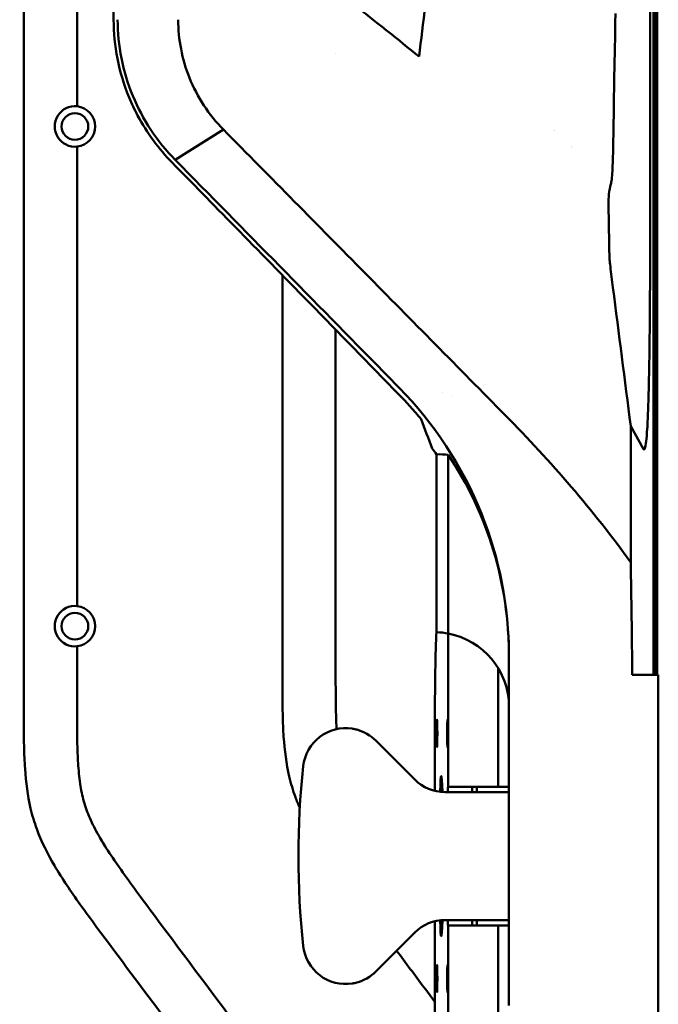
# Model space of a CAD drawing. Header units: millimetres. Extents: x 0 to 4686, y -120 to 1682.
# Tile 229 of 256: x 1571 to 1631, y 1053 to 1145. Entities that reach past the tile are written whole.
import ezdxf

# ---------------------------------------------------------------- set-up
doc = ezdxf.new("R2010")
doc.units = ezdxf.units.MM
doc.header["$LTSCALE"] = 2
doc.layers.add('Bemaßung (ISO)', color=7, linetype='Continuous', lineweight=25)
doc.layers.add('Sichtbar (ISO)', color=7, linetype='Continuous', lineweight=50)
doc.styles.add('Notiztext (DIN)', font='isocpeur.ttf')
doc.dimstyles.new('Standard (DIN)', dxfattribs={"dimscale": 2, "dimtxt": 3.5, "dimasz": 2.5, "dimexe": 2, "dimexo": 0.5, "dimgap": 0.5, "dimtad": 1, "dimrnd": 1e-08, "dimtxsty": 'Notiztext (DIN)', "dimcen": 0.09, "dimdle": 10, "dimclrd": 256, "dimclre": 256, "dimclrt": 256, "dimadec": 0, "dimazin": 0, "dimtfac": 1, "dimtmove": 0, "dimatfit": 3, "dimfxl": 1, "dimtolj": 1, "dimtzin": 0, "dimlwd": -1, "dimlwe": -1, "dimarcsym": 0})

# ---------------------------------------------------------------- blocks, each defined once
blk = doc.blocks.new('*D26')
at = {"layer": 'Bemaßung (ISO)', "transparency": 16777216}
for p, q in [((1630.61, 1056.954), (1630.61, 954.472)), ((1610.61, 981.647), (1610.61, 954.472)), ((1615.61, 958.472), (1625.61, 958.472))]:
    blk.add_line(p, q, dxfattribs=at)
for points in [[(1615.61, 959.305), (1615.61, 957.639), (1610.61, 958.472)], [(1625.61, 959.305), (1625.61, 957.639), (1630.61, 958.472)]]:
    blk.add_solid(points, dxfattribs=at)
at = {"layer": 'Defpoints', "color": 0, "transparency": 16777216}
for p in [(1630.61, 1057.954), (1610.61, 982.647), (1630.61, 958.472)]:
    blk.add_point(p, dxfattribs=at)
at = {"layer": 'Bemaßung (ISO)', "transparency": 16777216, "insert": (1616.41, 966.472), "char_height": 7, "attachment_point": 1, "style": 'Notiztext (DIN)'}
blk.add_mtext('\\A1;20', dxfattribs=at)

msp = doc.modelspace()

# ---------------------------------------------------------------- linework, layer by layer
at = {"layer": 'Sichtbar (ISO)'}
for p, q in [((1630.1699, 1083.6471), (1630.1699, 1389.6471)), ((1629.8366, 1122.0558), (1629.8366, 1351.2384)), ((1630.5099, 1083.6471), (1630.5099, 1236.5471)), ((1630.5099, 1083.6471), (1630.5099, 1236.5471)), ((1630.2225, 1083.6471), (1630.2225, 1236.2597)), ((1630.4226, 1083.6471), (1630.4226, 1236.4598)), ((1579.5452, 1145.0956), (1579.5452, 1164.6471)), ((1571.1099, 1142.784), (1571.1099, 1080.9102)), ((1576.1099, 1136.9721), (1576.1099, 1142.784)), ((1600.3676, 1141.929), (1600.3676, 1141.9288)), ((1589.8367, 1134.7841), (1585.3092, 1131.9581)), ((1576.1099, 1090.1021), (1576.1099, 1133.1921)), ((1585.3089, 1131.9577), (1585.3095, 1131.9571)), ((1585.3092, 1131.9581), (1585.3091, 1131.9581)), ((1595.3599, 1121.1369), (1595.3599, 1083.8982)), ((1600.3599, 1083.8982), (1600.3599, 1116.0177)), ((1610.3399, 1110.0901), (1610.3399, 1110.0902)), ((1611.3399, 1109.7339), (1611.3399, 1109.734)), ((1629.2078, 1104.8296), (1628.0268, 1106.965)), ((1628.0268, 1106.965), (1628.0268, 1094.1973)), ((1609.8194, 1104.323), (1609.8194, 1087.644)), ((1610.9195, 1087.5235), (1610.9197, 1104.2897)), ((1610.9006, 1073.1471), (1610.9006, 1087.5271)), ((1576.1099, 1080.9102), (1576.1099, 1086.3221)), ((1616.6099, 1085.3954), (1616.6099, 1070.9438)), ((1615.6099, 1084.2526), (1615.6099, 1073.1471)), ((1628.1689, 1083.6471), (1630.6099, 1083.6471)), ((1630.6099, 1066.2608), (1630.6099, 1083.6471)), ((1609.6623, 1072.761), (1609.6623, 1078.6471)), ((1604.1246, 1077.4755), (1607.7815, 1073.8187)), ((1610.893, 1073.1471), (1610.9006, 1073.1471)), ((1610.9006, 1073.1471), (1615.6099, 1073.1471)), ((1613.1629, 1072.6471), (1613.1629, 1073.1281)), ((1613.163, 1073.1281), (1613.163, 1073.0279)), ((1613.6099, 1073.1471), (1613.6099, 1072.6471)), ((1615.6099, 1073.1471), (1616.6099, 1073.1471)), ((1610.6099, 1072.6471), (1612.1099, 1072.6471)), ((1612.1099, 1072.6471), (1616.6099, 1072.6471)), ((1630.6099, 1049.6471), (1630.6099, 1066.2608)), ((1609.6623, 1054.6471), (1609.6623, 1060.5332)), ((1610.6099, 1060.6471), (1612.1099, 1060.6471)), ((1616.6099, 1060.6471), (1612.1099, 1060.6471)), ((1613.1629, 1060.1662), (1613.1629, 1060.6471)), ((1613.163, 1060.2663), (1613.163, 1060.1661)), ((1613.6099, 1060.6471), (1613.6099, 1060.1471)), ((1607.7815, 1059.4755), (1604.1246, 1055.8187)), ((1610.893, 1060.1471), (1610.9006, 1060.1471)), ((1615.6099, 1060.1471), (1610.9006, 1060.1471)), ((1610.9006, 1045.7671), (1610.9006, 1060.1471)), ((1615.6099, 1060.1471), (1616.6099, 1060.1471)), ((1615.6099, 1060.1471), (1615.6099, 1049.0416))]:
    msp.add_line(p, q, dxfattribs=at)
for centre in [(1575.9149, 1135.0821), (1575.9149, 1088.2121)]:
    msp.add_circle(centre, 1.25, dxfattribs=at)
for centre, radius, start, end in [((1575.9149, 1135.0821), 1.9, 84.109271, 275.890729), ((1575.9149, 1135.0821), 1.9, 275.890729, 84.109271), ((1622.7849, 1135.0821), 1.9, 190.670986, 190.672988), ((1622.7849, 1135.0821), 1.9, 261.413209, 261.416132), ((1575.9149, 1088.2121), 1.9, 84.109271, 275.890729), ((1575.9149, 1088.2121), 1.9, 275.890729, 84.109271), ((1609.6099, 1080.6471), 7, 0, 0.010203), ((1601.2962, 1074.6471), 4, 45, 74.998117), ((1610.6099, 1076.6471), 4, 225, 270), ((1610.6099, 1056.6471), 4, 90, 135), ((1601.2962, 1058.6471), 4, 285.001883, 315)]:
    msp.add_arc(centre, radius, start, end, dxfattribs=at)
for centre, major_axis, ratio, start_param, end_param in [((2975.7859, 3434.7164), (1655.5264, 11968.3073), 0.0879588, 1.775329, 1.7757359), ((1581.6099, 1122.8913), (31.0772, -60.0591), 0.2680667, 1.1314019, 1.1785755), ((1581.6099, 1083.591), (0.0009, 35.024), 0.999315, 5.3458738, 5.365827), ((1581.6099, 1043.6953), (31.0775, 60.0622), 0.2680437, 0.1002726, 0.1554858), ((1581.6099, 1084.0894), (24.7301, 25.677), 0.9645746, 5.4970349, 6.0752805), ((1609.9241, 1078.6471), (0, -10), 0.0261848, 3.5932742, 4.7123884), ((1609.6094, 1080.6424), (-0.664, -6.9732), 0.9996484, 3.2065805, 3.2079432), ((1609.6099, 1080.6471), (0, 7), 0.9999629, 6.094988, 6.2532541), ((1609.6098, 1080.6471), (0.0037, -7), 0.9999991, 1.5704396, 2.9528605), ((1601.2962, 1074.6471), (-4, 0), 0.9999998, 4.5585871, 6.1756594), ((1675.4099, 1066.6471), (-78.5442, 0), 0.9999998, 6.1756594, 6.3907112), ((1610.2645, 1066.6471), (0, -7.5), 0.0261856, 2.4995347, 3.7791149), ((1610.893, 1071.1471), (0, -2), 0.0261845, 3.1415601, 3.8643265), ((1613.4383, 1071.1471), (0, 2), 0.9999997, 0, 0.1381236), ((1610.2645, 1066.6471), (0, -7.5), 0.0261856, 5.6456631, 6.9252432), ((1610.893, 1062.1471), (0, -2), 0.0261845, 5.5604514, 6.2832178), ((1613.4383, 1062.1471), (0, 2), 0.9999997, 3.003469, 3.1415927), ((1601.2962, 1058.6471), (-4, 0), 0.9999998, 0.1075259, 1.7245982), ((1609.9241, 1054.6471), (0, -10), 0.0261848, 4.7123896, 5.8315037)]:
    msp.add_ellipse(centre, major_axis=major_axis, ratio=ratio, start_param=start_param, end_param=end_param, dxfattribs=at)
for centre in [(1609.8587, 1078.1471), (1610.8537, 1078.1471), (1609.8587, 1055.1471), (1610.8537, 1055.1471)]:
    msp.add_ellipse(centre, major_axis=(0, -1.3), ratio=0.0261856, dxfattribs=at)
for points, knots in [([(1571.1099, 1142.784), (1571.1099, 1144.1191), (1571.1099, 1145.4548), (1571.1463, 1146.7891), (1571.1651, 1147.4774), (1571.1936, 1148.1653), (1571.2423, 1148.8524), (1571.3312, 1150.1065), (1571.4875, 1151.3581), (1571.7798, 1152.5809), (1571.9366, 1153.2367), (1572.1325, 1153.8842), (1572.3674, 1154.5164), (1572.8124, 1155.7146), (1573.3974, 1156.8575), (1574.0509, 1157.9574), (1574.409, 1158.5602), (1574.7878, 1159.15), (1575.1784, 1159.7321), (1575.5951, 1160.3528), (1576.0252, 1160.9648), (1576.463, 1161.5712), (1576.9652, 1162.2669), (1577.4773, 1162.9553), (1577.991, 1163.6426), (1578.5077, 1164.3341), (1579.0259, 1165.0244), (1579.5451, 1165.714)], [0, 0, 0, 0, 0.06359954, 0.06359954, 0.06359954, 0.09640429, 0.09640429, 0.09640429, 0.15628374, 0.15628374, 0.15628374, 0.18839964, 0.18839964, 0.18839964, 0.24926502, 0.24926502, 0.24926502, 0.28262286, 0.28262286, 0.28262286, 0.31819671, 0.31819671, 0.31819671, 0.35901071, 0.35901071, 0.35901071, 0.40007201, 0.40007201, 0.40007201, 0.40007201]), ([(1579.5452, 1157.2829), (1579.3003, 1156.9245), (1579.0604, 1156.5628), (1578.8275, 1156.1965), (1578.4825, 1155.6541), (1578.1529, 1155.1017), (1577.8508, 1154.5343), (1577.5931, 1154.0505), (1577.3554, 1153.5557), (1577.153, 1153.0467), (1576.9664, 1152.5775), (1576.8097, 1152.0962), (1576.6851, 1151.6071), (1576.5525, 1151.0866), (1576.4563, 1150.5574), (1576.3832, 1150.0254), (1576.2983, 1149.4073), (1576.2447, 1148.7854), (1576.2075, 1148.1626), (1576.1792, 1147.688), (1576.1604, 1147.2128), (1576.1473, 1146.7375), (1576.1359, 1146.3219), (1576.1288, 1145.9062), (1576.1236, 1145.4904), (1576.1123, 1144.5883), (1576.1099, 1143.6862), (1576.1099, 1142.784)], [0.75790191, 0.75790191, 0.75790191, 0.75790191, 0.77855694, 0.77855694, 0.77855694, 0.809146, 0.809146, 0.809146, 0.83523166, 0.83523166, 0.83523166, 0.85927361, 0.85927361, 0.85927361, 0.88485306, 0.88485306, 0.88485306, 0.9145683, 0.9145683, 0.9145683, 0.93721924, 0.93721924, 0.93721924, 0.95702441, 0.95702441, 0.95702441, 1, 1, 1, 1]), ([(1604.2332, 1144.801), (1604.0114, 1144.9727), (1603.7843, 1145.153), (1603.317, 1145.5299), (1603.0754, 1145.7278), (1602.8325, 1145.9293)], [-0.20010744, -0.20010744, -0.20010744, -0.20010744, -0.10209207, -0.10209207, -0.00000576, -0.00000576, -0.00000576, -0.00000576]), ([(1626.5509, 1143.2577), (1626.5615, 1143.6603), (1626.5692, 1144.0644), (1626.5795, 1144.8736), (1626.5821, 1145.2789), (1626.5821, 1145.6841)], [-0.24311322, -0.24311322, -0.24311322, -0.24311322, -0.12155757, -0.12155757, -0.00000319, -0.00000319, -0.00000319, -0.00000319]), ([(1585.0365, 1131.6873), (1583.7669, 1132.9806), (1582.6708, 1134.4593), (1581.5003, 1136.6578), (1581.2369, 1137.2153), (1580.5152, 1138.9577), (1580.1426, 1140.1885), (1579.6632, 1142.6527), (1579.5454, 1143.8701), (1579.5453, 1145.0955)], [-1.5203402, -1.5203402, -1.5203402, -1.5203402, -0.9434498, -0.9434498, -0.7545448, -0.7545448, -0.3679144, -0.3679144, -0.000282, -0.000282, -0.000282, -0.000282]), ([(1579.9185, 1145.0956), (1579.9191, 1143.8849), (1580.0368, 1142.6766), (1580.5082, 1140.2759), (1580.8664, 1139.0907), (1581.7992, 1136.833), (1582.3682, 1135.7647), (1583.7021, 1133.7516), (1584.4667, 1132.8121), (1585.3089, 1131.9577)], [-1.4760361, -1.4760361, -1.4760361, -1.4760361, -1.1122289, -1.1122289, -0.7392604, -0.7392604, -0.371934, -0.371934, -0.0001377, -0.0001377, -0.0001377, -0.0001377]), ([(1589.8375, 1134.7846), (1589.1579, 1135.4711), (1588.5409, 1136.2356), (1587.4737, 1137.8669), (1587.0176, 1138.7351), (1586.3046, 1140.5147), (1586.039, 1141.4216), (1585.6885, 1143.2514), (1585.5988, 1144.1739), (1585.5999, 1145.0956)], [-1.1652998, -1.1652998, -1.1652998, -1.1652998, -0.8597579, -0.8597579, -0.5608511, -0.5608511, -0.2765781, -0.2765781, -0.0000696, -0.0000696, -0.0000696, -0.0000696]), ([(1605.2201, 1144.0214), (1605.0552, 1144.154), (1604.8914, 1144.2845), (1604.5625, 1144.5445), (1604.3966, 1144.6747), (1604.2332, 1144.801)], [-0.14383748, -0.14383748, -0.14383748, -0.14383748, -0.07272597, -0.07272597, -0.00041607, -0.00041607, -0.00041607, -0.00041607]), ([(1626.1652, 1129.6665), (1626.1937, 1129.768), (1626.2186, 1129.9205), (1626.2636, 1130.3282), (1626.2833, 1130.5866), (1626.3368, 1131.5212), (1626.3619, 1132.3352), (1626.413, 1134.6291), (1626.433, 1136.2489), (1626.479, 1139.6399), (1626.5036, 1141.4485), (1626.5509, 1143.2577)], [-1.7874581, -1.7874581, -1.7874581, -1.7874581, -1.6251097, -1.6251097, -1.4541626, -1.4541626, -1.0917083, -1.0917083, -0.5462439, -0.5462439, -0.0000031, -0.0000031, -0.0000031, -0.0000031]), ([(1616.2607, 1107.9985), (1611.8861, 1112.4366), (1607.5009, 1116.8835), (1598.693, 1125.8124), (1594.2702, 1130.2945), (1589.8375, 1134.7846)], [-3.9790332, -3.9790332, -3.9790332, -3.9790332, -1.9935111, -1.9935111, -0.0000887, -0.0000887, -0.0000887, -0.0000887]), ([(1606.3504, 1109.8808), (1603.3461, 1112.9592), (1600.7022, 1115.6677), (1592.9287, 1123.6266), (1588.6638, 1127.988), (1585.0365, 1131.6873)], [0, 0, 0, 0, 1.424037, 1.424037, 3.9622049, 3.9622049, 3.9622049, 3.9622049]), ([(1585.3096, 1131.957), (1588.5766, 1128.6332), (1591.8388, 1125.3134), (1598.3523, 1118.6831), (1601.6036, 1115.3725), (1604.8493, 1112.0668)], [0.0001858, 0.0001858, 0.0001858, 0.0001858, 1.4725139, 1.4725139, 2.944902, 2.944902, 2.944902, 2.944902]), ([(1625.9346, 1127.7417), (1625.9281, 1128.0942), (1625.9463, 1128.4296), (1626.023, 1129.0685), (1626.0842, 1129.3787), (1626.1652, 1129.6665)], [-0.89573966, -0.89573966, -0.89573966, -0.89573966, -0.45769694, -0.45769694, -0.00000463, -0.00000463, -0.00000463, -0.00000463]), ([(1626.3547, 1119.9792), (1626.3115, 1120.3153), (1626.2685, 1120.6573), (1626.1874, 1121.3207), (1626.1488, 1121.6471), (1626.0886, 1122.1858), (1626.0657, 1122.4037), (1626.0416, 1122.6634), (1626.0355, 1122.7366), (1626.027, 1122.8557), (1626.0246, 1122.9012), (1626.024, 1122.9338)], [0.00000179, 0.00000179, 0.00000179, 0.00000179, 0.10188806, 0.10188806, 0.20359276, 0.20359276, 0.28825272, 0.28825272, 0.32978898, 0.32978898, 0.37047259, 0.37047259, 0.37047259, 0.37047259]), ([(1629.8366, 1121.6671), (1629.8366, 1121.7318), (1629.8366, 1121.797), (1629.8366, 1121.926), (1629.8366, 1121.9912), (1629.8366, 1122.0558)], [0.000064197, 0.000064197, 0.000064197, 0.000064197, 0.019451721, 0.019451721, 0.038850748, 0.038850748, 0.038850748, 0.038850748]), ([(1629.8366, 1121.6671), (1629.8362, 1120.8654), (1629.834, 1120.0646), (1629.8265, 1118.4882), (1629.8211, 1117.7092), (1629.8051, 1115.9293), (1629.7932, 1114.9335), (1629.7571, 1112.5627), (1629.7298, 1111.221), (1629.6709, 1109.0294), (1629.6449, 1108.271), (1629.6021, 1107.193), (1629.5849, 1106.856), (1629.5761, 1106.7376)], [-0.47232128, -0.47232128, -0.47232128, -0.47232128, -0.41454093, -0.41454093, -0.3576636, -0.3576636, -0.28199651, -0.28199651, -0.17145995, -0.17145995, -0.08303463, -0.08303463, -0.00038583, -0.00038583, -0.00038583, -0.00038583]), ([(1606.3501, 1110.5388), (1606.0994, 1110.7939), (1605.849, 1111.0489), (1605.3487, 1111.5582), (1605.0989, 1111.8126), (1604.8493, 1112.0668)], [-0.22641433, -0.22641433, -0.22641433, -0.22641433, -0.11321064, -0.11321064, -0.00000698, -0.00000698, -0.00000698, -0.00000698]), ([(1616.6099, 1085.3954), (1616.6099, 1090.0781), (1615.6925, 1094.6087), (1612.2267, 1103.2624), (1609.5837, 1107.2479), (1606.3501, 1110.5388)], [-2.8118148, -2.8118148, -2.8118148, -2.8118148, -1.4600556, -1.4600556, -0.000001, -0.000001, -0.000001, -0.000001]), ([(1608.3662, 1107.6323), (1608.0457, 1108.0211), (1607.7184, 1108.4017), (1607.0465, 1109.1513), (1606.7016, 1109.5202), (1606.3504, 1109.8808)], [0.000001, 0.000001, 0.000001, 0.000001, 0.16602876, 0.16602876, 0.33436225, 0.33436225, 0.33436225, 0.33436225]), ([(1628.0268, 1094.1973), (1626.2671, 1096.6491), (1624.3882, 1099.0177), (1620.4598, 1103.6033), (1618.3862, 1105.8423), (1616.2607, 1107.9985)], [-1.9121208, -1.9121208, -1.9121208, -1.9121208, -0.9646666, -0.9646666, -0.0000024, -0.0000024, -0.0000024, -0.0000024]), ([(1628.0268, 1094.1973), (1628.0561, 1092.5092), (1628.0827, 1090.7823), (1628.1301, 1087.2601), (1628.151, 1085.4658), (1628.1689, 1083.6471)], [-1.1326666, -1.1326666, -1.1326666, -1.1326666, -0.5669655, -0.5669655, -0.0000045, -0.0000045, -0.0000045, -0.0000045]), ([(1596.9958, 1071.167), (1596.8483, 1071.5021), (1596.4605, 1072.4588), (1595.8057, 1074.662), (1595.4859, 1077.262), (1595.3556, 1080.5397), (1595.3599, 1082.563), (1595.3599, 1083.8982)], [0.75751636, 0.75751636, 0.75751636, 0.75751636, 0.77810185, 0.81554867, 0.88628141, 0.92492925, 1, 1, 1, 1]), ([(1600.3599, 1083.8982), (1600.3599, 1082.5255), (1600.3571, 1081.1525), (1600.3973, 1079.7803), (1600.4092, 1079.3721), (1600.425, 1078.9639), (1600.4479, 1078.5561)], [0, 0, 0, 0, 0.08707898, 0.08707898, 0.08707898, 0.11298524, 0.11298524, 0.11298524, 0.11298524]), ([(1594.6099, 1024.7478), (1594.6099, 1026.6605), (1594.6138, 1028.5736), (1594.5323, 1030.4849), (1594.4739, 1031.8531), (1594.3718, 1033.2205), (1594.1528, 1034.5725), (1594.0533, 1035.1866), (1593.9296, 1035.7975), (1593.772, 1036.3991), (1593.6796, 1036.7514), (1593.5756, 1037.1006), (1593.4594, 1037.4459), (1593.271, 1038.0059), (1593.0505, 1038.5558), (1592.8037, 1039.0929), (1592.281, 1040.2303), (1591.6403, 1041.3103), (1590.9524, 1042.357), (1590.5653, 1042.946), (1590.1633, 1043.5245), (1589.7542, 1044.0983), (1589.4887, 1044.4707), (1589.2202, 1044.8412), (1588.9502, 1045.2104), (1588.5319, 1045.7826), (1588.1098, 1046.3521), (1587.6874, 1046.9213), (1586.5903, 1048.4), (1585.4917, 1049.8775), (1584.3906, 1051.3532), (1582.2419, 1054.2331), (1580.0839, 1057.1061), (1577.9504, 1059.9971), (1577.4229, 1060.7119), (1576.8969, 1061.4278), (1576.3803, 1062.1505), (1575.5409, 1063.3248), (1574.7263, 1064.5171), (1573.9961, 1065.762), (1573.3514, 1066.8614), (1572.7726, 1068.0018), (1572.3348, 1069.1973), (1572.1058, 1069.823), (1571.9154, 1070.4637), (1571.7626, 1071.1122), (1571.4741, 1072.3371), (1571.3201, 1073.5896), (1571.2333, 1074.845), (1571.1859, 1075.5309), (1571.1586, 1076.2177), (1571.1411, 1076.9047), (1571.1071, 1078.2393), (1571.1099, 1079.575), (1571.1099, 1080.9102)], [0, 0, 0, 0, 0.0912872, 0.0912872, 0.0912872, 0.1566356, 0.1566356, 0.1566356, 0.1863172, 0.1863172, 0.1863172, 0.2037018, 0.2037018, 0.2037018, 0.2318928, 0.2318928, 0.2318928, 0.2915926, 0.2915926, 0.2915926, 0.325185, 0.325185, 0.325185, 0.3469854, 0.3469854, 0.3469854, 0.3807659, 0.3807659, 0.3807659, 0.4685168, 0.4685168, 0.4685168, 0.6397604, 0.6397604, 0.6397604, 0.6820993, 0.6820993, 0.6820993, 0.7508886, 0.7508886, 0.7508886, 0.8116364, 0.8116364, 0.8116364, 0.843424, 0.843424, 0.843424, 0.9034672, 0.9034672, 0.9034672, 0.9362744, 0.9362744, 0.9362744, 1, 1, 1, 1]), ([(1576.1099, 1080.9102), (1576.1099, 1079.5374), (1576.1071, 1078.1645), (1576.1473, 1076.7923), (1576.1611, 1076.3192), (1576.1801, 1075.8463), (1576.2094, 1075.3739), (1576.2499, 1074.722), (1576.3101, 1074.0713), (1576.4066, 1073.4251), (1576.4898, 1072.8678), (1576.6, 1072.3138), (1576.7521, 1071.7714), (1576.9003, 1071.243), (1577.0882, 1070.7256), (1577.3071, 1070.2219), (1577.5536, 1069.6551), (1577.8393, 1069.1058), (1578.1452, 1068.5684), (1578.5075, 1067.9321), (1578.8982, 1067.3125), (1579.3037, 1066.7028), (1579.709, 1066.0933), (1580.1292, 1065.4937), (1580.5556, 1064.8986), (1581.0556, 1064.2006), (1581.5641, 1063.5087), (1582.0742, 1062.8181), (1582.7164, 1061.9486), (1583.3612, 1061.0809), (1584.0068, 1060.2138), (1586.7805, 1056.4889), (1589.5704, 1052.7762), (1592.3304, 1049.0409), (1593.0192, 1048.1086), (1593.7062, 1047.175), (1594.3671, 1046.223), (1594.6721, 1045.7837), (1594.9716, 1045.3405), (1595.2626, 1044.8918), (1595.7682, 1044.1124), (1596.2484, 1043.3165), (1596.6858, 1042.4975), (1597.1281, 1041.6694), (1597.5268, 1040.8176), (1597.8672, 1039.9431), (1598.1114, 1039.3157), (1598.3257, 1038.6765), (1598.5087, 1038.0287), (1598.64, 1037.5639), (1598.7552, 1037.0946), (1598.8562, 1036.6224), (1599.0092, 1035.9062), (1599.1294, 1035.1831), (1599.2244, 1034.457), (1599.3498, 1033.4988), (1599.4314, 1032.5355), (1599.487, 1031.5708), (1599.531, 1030.8076), (1599.5588, 1030.0437), (1599.5768, 1029.2796), (1599.6123, 1027.7694), (1599.6099, 1026.2585), (1599.6099, 1024.7478)], [0, 0, 0, 0, 0.0655172, 0.0655172, 0.0655172, 0.0881031, 0.0881031, 0.0881031, 0.1192752, 0.1192752, 0.1192752, 0.1461621, 0.1461621, 0.1461621, 0.1723561, 0.1723561, 0.1723561, 0.201837, 0.201837, 0.201837, 0.2367426, 0.2367426, 0.2367426, 0.2716348, 0.2716348, 0.2716348, 0.3125572, 0.3125572, 0.3125572, 0.3640755, 0.3640755, 0.3640755, 0.5854125, 0.5854125, 0.5854125, 0.6406541, 0.6406541, 0.6406541, 0.6661473, 0.6661473, 0.6661473, 0.7104263, 0.7104263, 0.7104263, 0.7551941, 0.7551941, 0.7551941, 0.7873139, 0.7873139, 0.7873139, 0.8103575, 0.8103575, 0.8103575, 0.8453065, 0.8453065, 0.8453065, 0.8914211, 0.8914211, 0.8914211, 0.9279006, 0.9279006, 0.9279006, 1, 1, 1, 1]), ([(1551.8599, 1077.9221), (1551.8599, 1076.5494), (1551.8571, 1075.1764), (1551.8973, 1073.8042), (1551.9111, 1073.3312), (1551.9301, 1072.8582), (1551.9594, 1072.3859), (1551.9999, 1071.734), (1552.0601, 1071.0832), (1552.1566, 1070.4371), (1552.2398, 1069.8797), (1552.35, 1069.3258), (1552.5021, 1068.7834), (1552.6503, 1068.255), (1552.8382, 1067.7375), (1553.0571, 1067.2339), (1553.3036, 1066.6671), (1553.5893, 1066.1177), (1553.8952, 1065.5803), (1554.2575, 1064.944), (1554.6482, 1064.3245), (1555.0537, 1063.7148), (1555.459, 1063.1053), (1555.8792, 1062.5057), (1556.3056, 1061.9105), (1556.8056, 1061.2125), (1557.3141, 1060.5207), (1557.8242, 1059.83), (1558.4664, 1058.9605), (1559.1112, 1058.0928), (1559.7568, 1057.2258), (1562.5305, 1053.5008), (1565.3204, 1049.7881), (1568.0804, 1046.0528), (1568.7692, 1045.1206), (1569.4562, 1044.1869), (1570.1171, 1043.2349), (1570.4221, 1042.7956), (1570.7216, 1042.3524), (1571.0126, 1041.9037), (1571.5182, 1041.1244), (1571.9984, 1040.3285), (1572.4358, 1039.5094), (1572.8781, 1038.6813), (1573.2768, 1037.8296), (1573.6172, 1036.955), (1573.8614, 1036.3276), (1574.0757, 1035.6885), (1574.2587, 1035.0406), (1574.39, 1034.5758), (1574.5052, 1034.1066), (1574.6062, 1033.6343), (1574.7592, 1032.9181), (1574.8794, 1032.195), (1574.9744, 1031.4689), (1575.0998, 1030.5108), (1575.1814, 1029.5474), (1575.237, 1028.5827), (1575.281, 1027.8196), (1575.3088, 1027.0557), (1575.3268, 1026.2916), (1575.3623, 1024.7813), (1575.3599, 1023.2705), (1575.3599, 1021.7598)], [0, 0, 0, 0, 0.0655172, 0.0655172, 0.0655172, 0.0881031, 0.0881031, 0.0881031, 0.1192752, 0.1192752, 0.1192752, 0.1461621, 0.1461621, 0.1461621, 0.1723561, 0.1723561, 0.1723561, 0.201837, 0.201837, 0.201837, 0.2367426, 0.2367426, 0.2367426, 0.2716348, 0.2716348, 0.2716348, 0.3125572, 0.3125572, 0.3125572, 0.3640755, 0.3640755, 0.3640755, 0.5854125, 0.5854125, 0.5854125, 0.6406541, 0.6406541, 0.6406541, 0.6661473, 0.6661473, 0.6661473, 0.7104263, 0.7104263, 0.7104263, 0.7551941, 0.7551941, 0.7551941, 0.7873139, 0.7873139, 0.7873139, 0.8103575, 0.8103575, 0.8103575, 0.8453065, 0.8453065, 0.8453065, 0.8914211, 0.8914211, 0.8914211, 0.9279006, 0.9279006, 0.9279006, 1, 1, 1, 1]), ([(1602.3316, 1078.5108), (1602.2085, 1078.5438), (1602.0752, 1078.5725), (1601.9373, 1078.5954), (1601.9231, 1078.5977), (1601.909, 1078.5999)], [-0.151830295, -0.151830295, -0.151830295, -0.151830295, -0.113591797, -0.113591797, -0.109144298, -0.109144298, -0.109144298, -0.109144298]), ([(1616.6099, 1070.9438), (1616.6099, 1067.6601), (1616.6099, 1064.3765), (1616.6099, 1058.2776), (1616.6099, 1055.4624), (1616.6099, 1052.6472)], [-1.8296726, -1.8296726, -1.8296726, -1.8296726, -0.8445647, -0.8445647, -0.0000037, -0.0000037, -0.0000037, -0.0000037]), ([(1609.666, 1052.9656), (1609.3244, 1053.4243), (1608.1297, 1055.0273), (1606.932, 1056.6282), (1606.0776, 1057.7717)], [0.341787, 0.341787, 0.341787, 0.341787, 0.37389634, 0.45403409, 0.45403409, 0.45403409, 0.45403409]), ([(1601.909, 1054.6943), (1601.9231, 1054.6965), (1601.9373, 1054.6988), (1602.0752, 1054.7217), (1602.2085, 1054.7504), (1602.3316, 1054.7834)], [-0.199508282, -0.199508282, -0.199508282, -0.199508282, -0.195060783, -0.195060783, -0.156822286, -0.156822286, -0.156822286, -0.156822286])]:
    msp.add_open_spline(points, degree=3, knots=knots, dxfattribs=at)
for points in [[(1608.185, 1141.6404), (1607.1949, 1142.4348), (1606.206, 1143.2291), (1605.2201, 1144.0214)], [(1625.9346, 1127.7417), (1625.9644, 1126.1395), (1625.9942, 1124.5368), (1626.024, 1122.9338)], [(1626.3547, 1119.9792), (1626.9121, 1115.6411), (1627.4694, 1111.303), (1628.0268, 1106.965)], [(1629.576, 1106.7356), (1629.5417, 1106.2538), (1629.4687, 1105.4649), (1629.3448, 1104.7977), (1629.2548, 1104.7446), (1629.2078, 1104.8296)], [(1629.5761, 1106.7374), (1629.5761, 1106.7368), (1629.5761, 1106.7362), (1629.576, 1106.7356)]]:
    msp.add_open_spline(points, degree=3, dxfattribs=at)

# ---------------------------------------------------------------- dimensions: what is measured, and where the dimension line sits
at = {"layer": 'Bemaßung (ISO)'}
dim = msp.add_linear_dim(base=(1630.6099, 958.4721), p1=(1610.6099, 982.6471), p2=(1630.6099, 1057.9539), angle=180, dimstyle='Standard (DIN)', override={"dimgap": 0.5, "dimdec": 2, "dimtol": 0, "dimlim": 0, "dimtp": 0, "dimtm": 0, "dimtdec": 2, "dimtofl": 0, "dimatfit": 1}, dxfattribs=at)
dim.commit()
dim.dimension.update_dxf_attribs({"geometry": '*D26', "text_midpoint": (1620.6099, 958.4721), "dimtype": 160})

doc.saveas('drawing.dxf')
